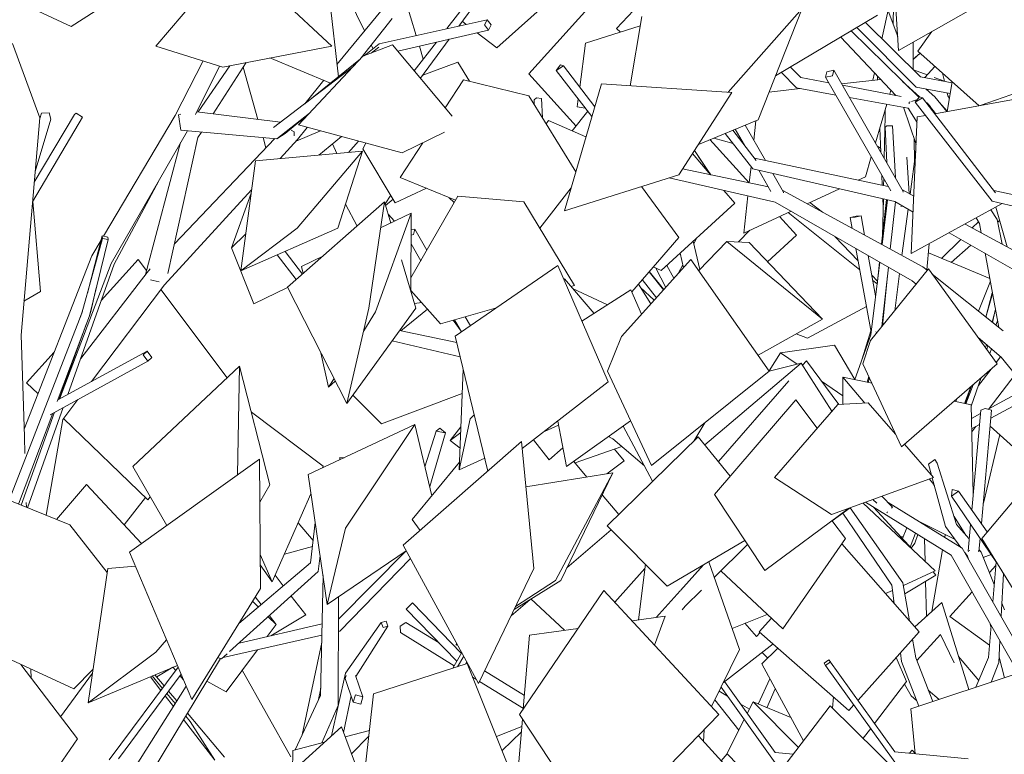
# Model space of a CAD drawing. Header units: millimetres. Extents: x -76432 to -27350, y -300 to 6935.
# Tile 15 of 75: x -74962 to -73251, y 2951 to 4228. Entities that reach past the tile are written whole.
import ezdxf

# ---------------------------------------------------------------- set-up
doc = ezdxf.new("R2010")
doc.units = ezdxf.units.MM
doc.header["$MEASUREMENT"] = 0
doc.layers.add('Nouveau_VRD _ Végétation.VRD', color=7, linetype='Continuous')

# ---------------------------------------------------------------- blocks, each defined once
blk = doc.blocks.new('Élément de coupe_43')
at = {"layer": 'Nouveau_VRD _ Végétation.VRD', "color": 7, "linetype": 'Continuous', "lineweight": 15}
for p, q in [((-73287.6, 3387.5), (-73259.2, 3506.5)), ((-73287.8, 3292.9), (-73274.1, 3298.1))]:
    blk.add_line(p, q, dxfattribs=at)
blk = doc.blocks.new('Élément de coupe_46')
at = {"layer": 'Nouveau_VRD _ Végétation.VRD', "color": 7, "linetype": 'Continuous', "lineweight": 15}
for p, q in [((-73648.7, 4130.1), (-73471.6, 4235.8)), ((-73404.2, 4110.5), (-73507.2, 4214.5)), ((-73396.8, 4128.7), (-73492.5, 4223.3)), ((-73376.9, 4207.6), (-73401.4, 4173.2)), ((-73295, 4078.4), (-73401.4, 4173.2)), ((-73293, 4078.8), (-73091.3, 4149.2)), ((-73559.7, 4137.6), (-73561.9, 4128)), ((-73561.9, 4128), (-73549.6, 4130.5)), ((-73448.6, 3930.5), (-73561.9, 4128)), ((-73547.4, 4140.1), (-73559.7, 4137.6)), ((-73549.6, 4130.5), (-73547.4, 4140.1)), ((-73426.7, 3929.5), (-73547.4, 4140.1)), ((-73341.8, 4118.3), (-73396.8, 4128.7)), ((-73345.1, 4099.8), (-73404.2, 4110.5)), ((-73350.7, 4068.2), (-73341.5, 4119.9)), ((-73688.4, 3968.9), (-73736.2, 4030.3)), ((-73682.5, 3983.2), (-73722.8, 4035.7)), ((-73453.1, 3938.2), (-73685.6, 3987.3)), ((-73441.4, 3911.9), (-73688.4, 3968.9)), ((-73408.5, 3921.3), (-73428.1, 3931.9)), ((-73427, 3927.9), (-73426.7, 3929.5)), ((-74497.2, 3762.7), (-74328.5, 3911)), ((-74355.5, 3726.5), (-74328.5, 3911)), ((-74317.7, 3874.3), (-74328.5, 3911)), ((-73409.7, 3893.6), (-73441.4, 3911.9)), ((-74344.1, 3720.3), (-74282.2, 3891.6)), ((-74335.1, 3865.8), (-74282.2, 3891.6)), ((-74282.4, 3755.2), (-74282.2, 3891.6)), ((-73184.5, 3799.4), (-73319.3, 3872.7)), ((-73203.2, 3775.1), (-73346.8, 3857.6)), ((-73782.2, 3791.6), (-73733.3, 3842.5)), ((-73694.8, 3840.7), (-73733.3, 3842.5)), ((-73567.4, 3707.4), (-73733.3, 3842.5)), ((-73694.8, 3840.7), (-73567.4, 3707.4)), ((-74472.5, 3798.8), (-74435.8, 3816.7)), ((-74273.9, 3726.5), (-74298.8, 3810.6)), ((-74205.4, 3677.7), (-74027.3, 3800.3)), ((-73939.4, 3598.3), (-74027.3, 3800.3)), ((-73916.4, 3677.3), (-73796, 3811.1)), ((-73659.8, 3616.6), (-73796, 3811.1)), ((-74469.9, 3786.7), (-74472.5, 3798.8)), ((-74016.8, 3776.1), (-74015.8, 3777.2)), ((-73964.3, 3717.4), (-74015.8, 3777.2)), ((-74393.9, 3560.5), (-74497.2, 3762.7)), ((-73985.4, 3704), (-73900.2, 3758.1)), ((-73881.8, 3715.8), (-73900.2, 3758.1)), ((-74393.9, 3560.5), (-74355.5, 3726.5)), ((-74393.9, 3560.5), (-74273.9, 3726.5)), ((-74364.6, 3687.2), (-74344.1, 3720.3)), ((-73679.2, 3644.5), (-73567.4, 3707.4)), ((-74148.9, 3443), (-74205.4, 3677.7)), ((-73916.4, 3677.3), (-73941.1, 3616.6)), ((-74425.5, 3589), (-74438.8, 3648.5)), ((-73771.9, 3489), (-73604.4, 3630.8)), ((-73660.1, 3617.1), (-73604.4, 3630.8)), ((-73550.9, 3547.1), (-73604.4, 3630.8)), ((-73602.1, 3627.1), (-73595.2, 3634.9)), ((-73538.6, 3559), (-73595.2, 3634.9)), ((-74198.5, 3445.4), (-74191.6, 3620.3)), ((-73864.1, 3453), (-73941.1, 3616.6)), ((-73864.1, 3453), (-73659.8, 3616.6)), ((-74425.5, 3589), (-74416.2, 3604.1)), ((-74425.5, 3589), (-74413.9, 3599.7)), ((-74089.1, 3482.2), (-73939.4, 3598.3)), ((-73748.1, 3459.6), (-73625.8, 3599.9)), ((-74198.5, 3445.4), (-74179.6, 3533.7)), ((-74179.6, 3533.7), (-74172.5, 3540.8)), ((-74011.9, 3450.8), (-74027.3, 3530.1)), ((-74011.9, 3450.8), (-73900.6, 3530.7)), ((-73790.9, 3495.2), (-73771.7, 3527)), ((-74050.4, 3512.2), (-74026, 3523.2)), ((-74042, 3462.9), (-74069.2, 3497.6)), ((-73941.3, 3348.2), (-73783.1, 3502.8)), ((-73727.6, 3434.2), (-73783.1, 3502.8)), ((-74042, 3462.9), (-74018.2, 3483.3)), ((-74771.7, 3302.1), (-74545.8, 3464.1)), ((-74544.1, 3239), (-74545.8, 3464.1)), ((-74198.5, 3445.4), (-74154.3, 3465.3)), ((-73341.8, 3410.9), (-73343.2, 3399.3)), ((-73343.2, 3399.3), (-73330.6, 3408.2)), ((-73330.6, 3408.2), (-73341.8, 3410.9)), ((-73280.9, 3337.6), (-73330.6, 3408.2)), ((-73290.5, 3326.1), (-73219.7, 3410.1)), ((-73343.4, 3297), (-73492.4, 3389)), ((-73472.9, 3387.1), (-73479.4, 3393.7)), ((-73445.4, 3380.5), (-73463.8, 3399.4)), ((-73264.7, 3284.2), (-73343.2, 3399.3)), ((-73550.5, 3356.7), (-73519.1, 3379.3)), ((-73455, 3370.9), (-73453.9, 3372.1)), ((-73324.2, 3309.1), (-73452.9, 3388.2)), ((-73447.1, 3378.8), (-73445.4, 3380.5)), ((-73445.4, 3380.5), (-73445.5, 3380.4)), ((-73527.2, 3325.9), (-73550.7, 3356.9)), ((-73455.4, 3370.5), (-73455, 3370.9)), ((-73837.4, 3243), (-73941.3, 3348.2)), ((-73837.4, 3243), (-73701.9, 3322.3)), ((-73636.2, 3168.6), (-73527.2, 3325.9)), ((-73168.5, 3128.4), (-73290.5, 3326.1)), ((-73755.3, 3258.1), (-73697.5, 3315.6)), ((-73399.2, 3163.5), (-73533.8, 3316.4)), ((-73224.5, 3134.3), (-73324.2, 3309.1)), ((-74663.2, 3046.2), (-74771.7, 3302.1)), ((-73205.2, 3053.3), (-73343.4, 3297)), ((-73928.1, 3215.1), (-73875.9, 3273.7)), ((-73887.2, 3184.2), (-73875, 3281)), ((-73813.9, 3235.6), (-73773.9, 3280.2)), ((-73711.3, 3132.6), (-73764.9, 3285.4)), ((-73636.2, 3168.6), (-73743.9, 3269.5)), ((-74663.2, 3046.2), (-74544.1, 3239)), ((-74093.9, 3019.7), (-73947, 3235.5)), ((-73747.1, 3019.7), (-73947, 3235.5)), ((-73856.3, 3188.5), (-73814.6, 3234.9)), ((-73805.6, 3208.3), (-73777.5, 3236.1)), ((-73811, 3202), (-73805.6, 3208.3)), ((-73898.1, 3182.6), (-73840.4, 3190.7)), ((-73858.9, 3140.4), (-73840.4, 3190.7)), ((-73724.2, 3169.6), (-73663.1, 3193.8)), ((-73677, 3163.5), (-73656, 3187.1)), ((-74076.4, 3157.8), (-73991.9, 3169.6)), ((-73682, 3155.6), (-73702.2, 3178.4)), ((-74087.2, 3029.6), (-74076.4, 3157.8)), ((-73682, 3155.6), (-73675.6, 3162.3)), ((-73521.1, 3027), (-73677, 3163.5)), ((-73505.4, 3044.6), (-73399.2, 3163.5)), ((-73759.9, 3033.5), (-73711.3, 3132.6)), ((-73739.2, 3075.7), (-73653, 3142.5)), ((-73555.9, 3115.2), (-73564.4, 3109)), ((-73553.3, 3111.4), (-73555.9, 3115.2)), ((-73441.4, 2955.1), (-73555.9, 3115.2)), ((-73564.4, 3109), (-73561.8, 3105.3)), ((-73561.8, 3105.3), (-73553.3, 3111.4)), ((-73441.3, 2936.7), (-73561.8, 3105.3)), ((-73413.6, 3029.6), (-73227, 3091.8)), ((-73684, 2864.1), (-73553.8, 3035.1)), ((-73399.4, 2882.9), (-73553.8, 3035.1)), ((-73521.1, 3027), (-73512.6, 3036.5)), ((-73406, 2951.6), (-73413.6, 3029.6)), ((-73953.4, 2807.4), (-74093.9, 3019.7)), ((-73953.4, 2807.4), (-73747.1, 3019.7)), ((-74551.9, 2863.7), (-74403.3, 2998.3)), ((-74340.7, 2831.2), (-74403.3, 2998.3)), ((-74096.6, 2917.4), (-74088.7, 3011.9)), ((-73314.1, 2942.6), (-73441.4, 2955.1))]:
    blk.add_line(p, q, dxfattribs=at)
blk = doc.blocks.new('Élément de coupe_47')
at = {"layer": 'Nouveau_VRD _ Végétation.VRD', "color": 7, "linetype": 'Continuous', "lineweight": 15}
for p, q in [((-73439.5, 4096.3), (-73535.5, 4197.6)), ((-73399.4, 4092.5), (-73517.3, 4208.5)), ((-74022.5, 4149.3), (-74030.2, 4139.6)), ((-74030.2, 4139.6), (-74017.6, 4147.7)), ((-74017.6, 4147.7), (-74022.5, 4149.3)), ((-73963, 4076.6), (-74017.6, 4147.7)), ((-73604.8, 4127.5), (-73623, 4145.5)), ((-73968, 4059.6), (-74030.2, 4139.6)), ((-73612.2, 4109.4), (-73638.7, 4136.1)), ((-73556.4, 4118.4), (-73604.8, 4127.5)), ((-73355.2, 4120.9), (-73358.4, 4135)), ((-73659.8, 4102.1), (-73606, 4108.2)), ((-73544.1, 4097), (-73612.2, 4109.4)), ((-73533.9, 4116.5), (-73465.9, 4124.2)), ((-73430.2, 4094.6), (-73532.4, 4113.9)), ((-73398.3, 4093.9), (-73428.1, 4120.8)), ((-73371.8, 4093.9), (-73386.8, 4107.4)), ((-73418.1, 4074.2), (-73520.3, 4092.7)), ((-73450.4, 4098.4), (-73448.2, 4105.5)), ((-73351.2, 4068.1), (-73371.8, 4093.9)), ((-73349.3, 4095.8), (-73350.5, 4100.8)), ((-73346.7, 4090.7), (-73349.3, 4095.8)), ((-73475.1, 4014), (-73455.5, 4081)), ((-73417.3, 4072.8), (-73418.6, 4074.3)), ((-73402.9, 4049.5), (-73418.1, 4074.2)), ((-73416.5, 4084.8), (-73414.6, 4085.4)), ((-73416.4, 4081.9), (-73416.5, 4084.8)), ((-73412.5, 4086), (-73402.1, 4089.1)), ((-73382, 4079.2), (-73386.3, 4083.1)), ((-73370.6, 4064.6), (-73385, 4083.2)), ((-73379.6, 4076.2), (-73382, 4079.2)), ((-73350.9, 4068.2), (-73363.4, 4083.5)), ((-73666.2, 3983.2), (-73701.4, 4044.5)), ((-73686.4, 4018.4), (-73682.8, 4052.1)), ((-73702.7, 4009.6), (-73718.7, 4037.4)), ((-74552.9, 3982.7), (-74366.6, 3999.1)), ((-74480.5, 3865.3), (-74366.6, 3999.1)), ((-74409.5, 3865.3), (-74366.6, 3999.1)), ((-73492.5, 3954.9), (-73482.4, 3989.4)), ((-74578.3, 3791.4), (-74552.9, 3982.7)), ((-73694.5, 3944.1), (-73691.4, 3972.7)), ((-73661.1, 3937.1), (-73810.3, 3968.5)), ((-73656.7, 3929.3), (-73678, 3966.5)), ((-73634.8, 3928.3), (-73653.4, 3960.8)), ((-73504.9, 3949.2), (-73492.5, 3954.9)), ((-73649.4, 3910.7), (-73833.4, 3953.1)), ((-74201.2, 3921), (-74282.4, 3778.9)), ((-74201.2, 3921), (-74086.1, 3911.3)), ((-73703.9, 3856.8), (-73696.9, 3921.6)), ((-73392.6, 3798.3), (-73636.2, 3930.8)), ((-73635.1, 3926.8), (-73634.8, 3928.3)), ((-73594, 3907.8), (-73537.5, 3934)), ((-73998.3, 3765.7), (-74086.1, 3911.3)), ((-73411.3, 3774), (-73649.4, 3910.7)), ((-73246.4, 3833.1), (-73266, 3902)), ((-73703.9, 3856.8), (-73621.9, 3894.9)), ((-73263.4, 3880.3), (-73274.3, 3897.4)), ((-73294.1, 3873.4), (-73300.2, 3883.2)), ((-73291.2, 3857.5), (-73294.1, 3873.4)), ((-73254.7, 3837.6), (-73263.4, 3880.3)), ((-74578.3, 3791.4), (-74480.5, 3865.3)), ((-74578.3, 3791.4), (-74409.5, 3865.3)), ((-73260.9, 3692.9), (-73284.6, 3821.9)), ((-73385, 3792.2), (-73392.6, 3798.3)), ((-73253.4, 3686.9), (-73376.4, 3785.3)), ((-74004.4, 3764), (-73998.3, 3765.7)), ((-73404.5, 3768.1), (-73411.3, 3774)), ((-74231.2, 3699.3), (-74282.4, 3757.2)), ((-74231.2, 3699.3), (-74133.6, 3727.1)), ((-73256.8, 3641.3), (-73296.6, 3675.5)), ((-73155.5, 3515.8), (-73256.8, 3641.3)), ((-74766, 3450.9), (-74580.4, 3625.4)), ((-74583.9, 3436.8), (-74580.4, 3625.4)), ((-74527.5, 3419.3), (-74580.4, 3625.4)), ((-73307.5, 3375.4), (-73292, 3549.1)), ((-73292, 3549.1), (-73284.5, 3552)), ((-73290.8, 3351.7), (-73273.3, 3548.8)), ((-73284.5, 3552), (-73273.3, 3548.8)), ((-74461.1, 3437.2), (-74275.6, 3524)), ((-74396, 3343.8), (-74275.6, 3524)), ((-74246.1, 3400.3), (-74275.6, 3524)), ((-73862.4, 3425.3), (-73913.9, 3521.1)), ((-74018, 3481.7), (-74018.8, 3482.8)), ((-74280.3, 3358.7), (-74198, 3458.8)), ((-73976.5, 3432.8), (-73999.4, 3459.8)), ((-73382.7, 3455.3), (-73372.2, 3463.5)), ((-73372.2, 3463.5), (-73367.9, 3456.6)), ((-74707, 3348.4), (-74766, 3450.9)), ((-73377.5, 3435.9), (-73382.7, 3455.3)), ((-73334.3, 3350.3), (-73367.9, 3456.6)), ((-74427.8, 3211.2), (-74461.1, 3437.2)), ((-73353.3, 3346.8), (-73376.3, 3431.4)), ((-74545.3, 3388.9), (-74527.5, 3419.3)), ((-73921.3, 3367.7), (-73950.1, 3401.7)), ((-73427.3, 3249), (-73519.1, 3379.2)), ((-73371.5, 3269.5), (-73496.3, 3387.6)), ((-73410.4, 3306.3), (-73478.7, 3380.6)), ((-74266.4, 3339.9), (-74280.3, 3358.7)), ((-73446.8, 3245), (-73532.1, 3369.9)), ((-74427.8, 3211.2), (-74396, 3343.8)), ((-74011.5, 3274.9), (-73934.3, 3341.1)), ((-73326.5, 3310.5), (-73353.3, 3346.8)), ((-73312, 3325.2), (-73334.3, 3350.3)), ((-73313.9, 3303.7), (-73309.8, 3350.3)), ((-73295.2, 3303.3), (-73293.1, 3325.9)), ((-74427.8, 3211.2), (-74290.6, 3304.4)), ((-73313.9, 3303.7), (-73311, 3304.8)), ((-73312.8, 3303.3), (-73313.9, 3303.7)), ((-73296.4, 3303.7), (-73295.2, 3303.3)), ((-73295.2, 3303.3), (-73295.5, 3303.2)), ((-73291.6, 3302.3), (-73294.9, 3306)), ((-73315.1, 3295), (-73320, 3301.7)), ((-73313.3, 3290), (-73315.1, 3295)), ((-73268.6, 3245.8), (-73291.6, 3302.3)), ((-74843.6, 3040.1), (-74809.5, 3274)), ((-74809.5, 3274), (-74761.3, 3277.6)), ((-73426.5, 3244.4), (-73371.5, 3269.5)), ((-73270.9, 3215.7), (-73265.5, 3285.5)), ((-73424, 3229.5), (-73369.9, 3262.4)), ((-73369.9, 3262.4), (-73375, 3267.9)), ((-73256.6, 3190.6), (-73252.7, 3264.9)), ((-73457.8, 3230.1), (-73445.6, 3235.6)), ((-73442.7, 3213), (-73446.8, 3245)), ((-73416, 3182.7), (-73427.3, 3249)), ((-74108.5, 3191.7), (-74076.1, 3219.5)), ((-74015.6, 3166.3), (-74074.2, 3220.7)), ((-73445.6, 3216.3), (-73443.3, 3217.7)), ((-73250.7, 3201.8), (-73255.4, 3213.4)), ((-73278.4, 3119), (-73274.1, 3174.8)), ((-73274.3, 3172.2), (-73275.7, 3177.7)), ((-74726.1, 3128.4), (-74707.1, 3149.8)), ((-73405.1, 3118.6), (-73410.6, 3150.8)), ((-73672.8, 3107.7), (-73644.8, 3135.3)), ((-73260.8, 3110.4), (-73258.8, 3147.9)), ((-74843.6, 3040.1), (-74726.1, 3128.4)), ((-73421.3, 3077), (-73439.2, 3118.7)), ((-73429.9, 3112.2), (-73431.8, 3127)), ((-73375.5, 3042.3), (-73405.1, 3118.6)), ((-73300.5, 3067.3), (-73278.4, 3119)), ((-73251, 3083.8), (-73260.3, 3119.3)), ((-74843.6, 3040.1), (-74688.3, 3105.3)), ((-74347.4, 3055.6), (-74184.6, 3108.4)), ((-74114, 2931.7), (-74184.6, 3108.4)), ((-73600.4, 2973.9), (-73672.8, 3107.7)), ((-73400, 3034.1), (-73429.9, 3112.2)), ((-73274.1, 3076.1), (-73260.8, 3110.4)), ((-73649.4, 2935.6), (-73743.4, 3067.1)), ((-73649.5, 2953.9), (-73737.5, 3077)), ((-73476.7, 3004.4), (-73421.3, 3077)), ((-73413.3, 3052.2), (-73424.8, 3072.4)), ((-74347.4, 3055.6), (-74361.7, 2931.7)), ((-73549.5, 3030.9), (-73548.1, 3050.6)), ((-73403.8, 3044), (-73413.3, 3052.2)), ((-73364.3, 3046), (-73383.3, 3062.4)), ((-74133.9, 2981.5), (-74089.7, 2999.1)), ((-73496.4, 2978.6), (-73483.4, 2995.6)), ((-74396.9, 2981.2), (-74354.7, 2992.3)), ((-74385.8, 2951.5), (-74356, 2981.6)), ((-74124.1, 2957), (-74090.5, 2989.9)), ((-73703.9, 2896.1), (-73782.9, 2982.9)), ((-74487.5, 2957.4), (-74432.6, 2971.8)), ((-74488.1, 2921.5), (-74487.5, 2957.4)), ((-73618, 2950.8), (-73649.5, 2953.9)), ((-73415.9, 2952.6), (-73411.1, 2958.1)), ((-73406.1, 2952.1), (-73411.1, 2958.1))]:
    blk.add_line(p, q, dxfattribs=at)
blk = doc.blocks.new('Élément de coupe_49')
at = {"layer": 'Nouveau_VRD _ Végétation.VRD', "color": 7, "linetype": 'Continuous', "lineweight": 15}
for p, q in [((-73435.1, 4174.7), (-73449.9, 4419.3)), ((-73435.1, 4174.7), (-73208.6, 4302.9)), ((-73731.1, 4101.7), (-73602.4, 4247.7)), ((-73678.8, 4053.7), (-73602.4, 4247.7)), ((-73901.5, 4113), (-73881.1, 4233.6)), ((-74015.7, 3895.9), (-73951.4, 4116.3)), ((-73951.4, 4116.3), (-73724.8, 4101.3)), ((-73816.9, 3958.3), (-73724.8, 4101.3)), ((-73398.3, 4093.9), (-73406, 4084.3)), ((-73406, 4084.3), (-73393.4, 4092.4)), ((-73393.4, 4092.4), (-73398.3, 4093.9)), ((-73266.4, 3926.7), (-73393.4, 4092.4)), ((-73371.9, 4064.4), (-73173.5, 4100.6)), ((-73272.3, 3912.4), (-73406, 4084.3)), ((-73412.8, 3821.3), (-73402.5, 4058.8)), ((-73402.5, 4058.8), (-73388.2, 4061.4)), ((-73782.9, 4011.1), (-73678.8, 4053.7)), ((-74015.7, 3895.9), (-73816.9, 3958.3)), ((-73036.9, 3881.7), (-73269.5, 3930.8)), ((-73412.8, 3821.3), (-73254.6, 3908.3)), ((-73025.3, 3855.3), (-73272.3, 3912.4)), ((-73483.6, 3670.1), (-73383.1, 3794.5)), ((-73263.4, 3629.7), (-73383.1, 3794.5)), ((-73483.6, 3670.1), (-73496.9, 3629.7)), ((-73430, 3485.5), (-73496.9, 3629.7)), ((-73430, 3485.5), (-73263.4, 3629.7)), ((-73754.8, 3402.6), (-73613.7, 3566.8)), ((-73576.5, 3517.7), (-73613.7, 3566.8)), ((-73540.7, 3558.9), (-73487.6, 3561.5)), ((-73440.1, 3507.3), (-73487.6, 3561.5)), ((-73540.7, 3558.9), (-73650.7, 3432.1)), ((-74295.8, 3314.1), (-74090.3, 3494.5)), ((-74069, 3274), (-74090.3, 3494.5)), ((-73374.2, 3432.1), (-73424.8, 3489.9)), ((-74082.7, 3415.8), (-73931.5, 3440)), ((-74031.2, 3253), (-73931.5, 3440)), ((-74022.1, 3253), (-73931.5, 3440)), ((-73551.7, 3367.4), (-73650.7, 3432.1)), ((-73551.7, 3367.4), (-73374.2, 3432.1)), ((-73667.6, 3270.3), (-73754.8, 3402.6)), ((-73667.6, 3270.3), (-73522, 3378.2)), ((-74164.9, 3073.9), (-74295.8, 3314.1)), ((-74164.9, 3073.9), (-74069, 3274)), ((-74103.2, 3202.7), (-74022.1, 3253)), ((-74100.9, 3207.4), (-74031.2, 3253)), ((-74203.7, 3140.4), (-74203.4, 3144.6)), ((-74203.7, 3140.4), (-74201.8, 3141.6)), ((-74203.7, 3140.4), (-74201.8, 3141.6))]:
    blk.add_line(p, q, dxfattribs=at)
blk = doc.blocks.new('Élément de coupe_50')
at = {"layer": 'Nouveau_VRD _ Végétation.VRD', "color": 7, "linetype": 'Continuous', "lineweight": 15}
for p, q in [((-73925, 4212.5), (-73735.6, 4417.8)), ((-74077.3, 4133.9), (-73886.2, 4346.1)), ((-74273.4, 4200.5), (-74307.3, 4313.5)), ((-74133.3, 4178.9), (-73978.7, 4317.8)), ((-74363.2, 4208.4), (-74409.2, 4304.2)), ((-73444.4, 4220), (-73443.5, 4253.3)), ((-73436.5, 4198.8), (-73453.1, 4243.4)), ((-74186.3, 4219.9), (-74193.2, 4225.2)), ((-73918.4, 4206.3), (-73925, 4212.5)), ((-74133.3, 4178.9), (-74167.3, 4205.2)), ((-74348.4, 4177.5), (-74351.4, 4183.8)), ((-74261, 4159.3), (-74267.8, 4181.9)), ((-73409.3, 4141.1), (-73409.5, 4189.2)), ((-73409.4, 4159.1), (-73397.5, 4169.7)), ((-73409.4, 4159), (-73397.4, 4169.7)), ((-74548.6, 4054.7), (-74574.2, 4145.4)), ((-74262, 4131.5), (-74200.9, 4154.3)), ((-74180.6, 4120.9), (-74200.9, 4154.3)), ((-73389.3, 4127.3), (-73371.7, 4146.8)), ((-73995.5, 4042.8), (-74077.3, 4133.9)), ((-73471.4, 4123.6), (-73471.7, 4130.3)), ((-73385, 4132.1), (-73409.2, 4141)), ((-73355.2, 4121.1), (-73373.1, 4127.7)), ((-73384.6, 4105.4), (-73386.4, 4107.3)), ((-74068.4, 4088.4), (-74064.5, 4092)), ((-74064.5, 4092), (-74055.3, 4090.9)), ((-74053.9, 4057.5), (-74055.3, 4090.9)), ((-74068.1, 4080.5), (-74068.4, 4088.4)), ((-73404.6, 4010.7), (-73426.2, 4075.7)), ((-73350.5, 4069.2), (-73359.9, 4079.2)), ((-74002.1, 4034.5), (-73975, 4068.7)), ((-73459.9, 3987.4), (-73458.3, 4060.3)), ((-73458.3, 4060.3), (-73458.1, 4072.1)), ((-74047.5, 4047), (-74043.5, 4052.5)), ((-73978.3, 4024.1), (-74043.5, 4052.5)), ((-73465.8, 3997.8), (-73467.7, 4039.4)), ((-73458.3, 4041.2), (-73455.6, 4043.3)), ((-73455.5, 3979.8), (-73458.3, 4041.2)), ((-73455.6, 4043.3), (-73445.6, 4043.3)), ((-73440.4, 3953.5), (-73445.6, 4043.3)), ((-74534.6, 4005.2), (-74539.6, 4023.2)), ((-74442.5, 3992.4), (-74403.3, 4024.9)), ((-74411.5, 3995.1), (-74418.8, 4012)), ((-74391.2, 3996.9), (-74373.8, 4017)), ((-74360.6, 4013.5), (-74365.8, 4003.6)), ((-73694.6, 3944.1), (-73762.7, 4019.4)), ((-73466.1, 4004.7), (-73470.8, 4007.6)), ((-73407.3, 3981.7), (-73408.1, 4021.3)), ((-74309.7, 3909.5), (-74365.8, 4003.6)), ((-73761.6, 3958.3), (-73793.2, 3995.2)), ((-73763.1, 3960), (-73789.9, 4000.3)), ((-73767.6, 3967.6), (-73789.7, 4000.6)), ((-73416.7, 3925.8), (-73420.4, 3989.1)), ((-73414.9, 3924.7), (-73405.1, 3998.6)), ((-73767.6, 3967.6), (-73761.5, 3958.2)), ((-73463.3, 3940.4), (-73464, 3957.4)), ((-73816.8, 3849.5), (-73882, 3937.9)), ((-73460.9, 3939.9), (-73460.6, 3951.4)), ((-73453.6, 3938.3), (-73453.6, 3939.2)), ((-74594.6, 3831.5), (-74560.4, 3926.3)), ((-74327.5, 3907.6), (-74317.7, 3922.8)), ((-74309.7, 3909.5), (-74255.6, 3934.9)), ((-73719.3, 3908.7), (-73738.5, 3931.2)), ((-74926.4, 3755.6), (-74939.8, 3911.6)), ((-74376.1, 3869.1), (-74396.1, 3907)), ((-74326.7, 3904.9), (-74313.4, 3915.7)), ((-74207.4, 3910.1), (-74215.8, 3918.5)), ((-73847.4, 3791.9), (-73719.3, 3908.7)), ((-73567, 3893.1), (-73589.1, 3910.1)), ((-73464.5, 3837.4), (-73455.7, 3915.2)), ((-73463.7, 3836.9), (-73454, 3914.8)), ((-73462.8, 3852.4), (-73461.4, 3916.5)), ((-73461.7, 3903.7), (-73462.2, 3916.7)), ((-73449.4, 3829.2), (-73440.5, 3911.4)), ((-73431.1, 3903.1), (-73427.8, 3904)), ((-74311.2, 3877.4), (-74322.2, 3889.7)), ((-73612.4, 3853.3), (-73641.7, 3885.7)), ((-73502.3, 3792.8), (-73626.6, 3892.7)), ((-73508.5, 3886.5), (-73519, 3883.9)), ((-73510.6, 3884.6), (-73500.2, 3887.2)), ((-73500.2, 3887.2), (-73508.5, 3886.5)), ((-73494, 3853.4), (-73500.2, 3887.2)), ((-73429, 3818.1), (-73418.3, 3898.6)), ((-73519, 3883.9), (-73510.6, 3884.6)), ((-73515.6, 3865.2), (-73519, 3883.9)), ((-73306.8, 3865.9), (-73296.1, 3876.6)), ((-73262.6, 3876.1), (-73259.4, 3878.9)), ((-74594.6, 3831.5), (-74569.8, 3855.2)), ((-74282.3, 3853.4), (-74277.8, 3854.3)), ((-74275.7, 3863.9), (-74282.2, 3862.6)), ((-74277.8, 3854.3), (-74275.7, 3863.9)), ((-74254.7, 3827.4), (-74275.7, 3863.9)), ((-73713.1, 3841.6), (-73693.3, 3861.8)), ((-73662.7, 3807.2), (-73612.4, 3853.3)), ((-73545.7, 3851.1), (-73505.3, 3808.7)), ((-74265.4, 3808.7), (-74282.3, 3838.2)), ((-73898.8, 3754.9), (-73816.8, 3849.5)), ((-73780.5, 3793.4), (-73791.7, 3842.7)), ((-73790.8, 3838.9), (-73786.2, 3847.7)), ((-73385.8, 3792.8), (-73381.8, 3838.3)), ((-73360.1, 3812.9), (-73326.8, 3846)), ((-73343.7, 3806), (-73309.1, 3835.9)), ((-74555.8, 3733.9), (-74594.6, 3831.5)), ((-74481.7, 3776.3), (-74515, 3819.2)), ((-74471, 3785.7), (-74501.3, 3825.1)), ((-73809, 3796.6), (-73814.3, 3822.1)), ((-73482.6, 3684.9), (-73509.2, 3830.1)), ((-73474.8, 3748), (-73487.5, 3817.7)), ((-73276.5, 3777.7), (-73383.2, 3822.6)), ((-73825.4, 3778.4), (-73837.6, 3800.8)), ((-73818.1, 3786.5), (-73810.1, 3801.9)), ((-73483.2, 3680.2), (-73467.5, 3806.2)), ((-73472.4, 3766.9), (-73467.9, 3806.5)), ((-73843.6, 3758.2), (-73868.6, 3789.7)), ((-73842.8, 3759), (-73868.4, 3790)), ((-73847.4, 3791.9), (-73861.2, 3798.2)), ((-73839.6, 3762.6), (-73856.9, 3796.2)), ((-73481.2, 3783.5), (-73471.7, 3773.5)), ((-73463.8, 3694.6), (-73452.7, 3797.7)), ((-73462.6, 3696.2), (-73454.3, 3782.7)), ((-73441.7, 3721.9), (-73433.2, 3786.5)), ((-73865.4, 3734), (-73887.2, 3768.3)), ((-73855.9, 3744.5), (-73880.4, 3776.1)), ((-73472.2, 3768.6), (-73479.6, 3774.5)), ((-73295.8, 3720.9), (-73276.4, 3770.7)), ((-73276.4, 3770.7), (-73275.5, 3772.2)), ((-74955.1, 3738.6), (-74926.4, 3755.6)), ((-74555.8, 3733.9), (-74497.1, 3762.6)), ((-73941.1, 3732.1), (-74001.7, 3760.8)), ((-73859.7, 3740.3), (-73883.6, 3762.5)), ((-73283.1, 3710.7), (-73272, 3753.2)), ((-73283, 3710.6), (-73271.7, 3751.6)), ((-74276.3, 3734.4), (-74263.8, 3736.2)), ((-74300.1, 3687.1), (-74253.6, 3724.6)), ((-73593.4, 3674.3), (-73490.7, 3729)), ((-73272, 3701.8), (-73266.6, 3723.8)), ((-73271.8, 3701.6), (-73268.8, 3714.7)), ((-74195.2, 3686.3), (-74208.9, 3705.7)), ((-74194.6, 3685.2), (-74206.7, 3706.3)), ((-74179.2, 3695.7), (-74188.3, 3711.5)), ((-73265.9, 3696.9), (-73263, 3704.6)), ((-74202.7, 3666.6), (-74302.1, 3687.5)), ((-73593.4, 3674.3), (-73613.2, 3681.6)), ((-73510.8, 3602.1), (-73483.2, 3680.2)), ((-73498, 3638.2), (-73483, 3687.1)), ((-73474.7, 3684.9), (-73474.1, 3685)), ((-73474.1, 3685), (-73473.6, 3685.1)), ((-74196.8, 3642), (-74315.3, 3669.3)), ((-73293.9, 3671.8), (-73293.5, 3672.9)), ((-73293.8, 3671.6), (-73293.5, 3672.8)), ((-73283.8, 3657.9), (-73281.9, 3662.9)), ((-73659.8, 3617.2), (-73640, 3649)), ((-73546.4, 3661.9), (-73640, 3649)), ((-73611.3, 3629.1), (-73640, 3649)), ((-73546.4, 3661.9), (-73511, 3602.1)), ((-73281.8, 3655.2), (-73279.6, 3660.9)), ((-73276.3, 3647.6), (-73273.5, 3655.6)), ((-73265.1, 3632.1), (-73257.5, 3642)), ((-73296, 3592), (-73274.2, 3620.3)), ((-73277.4, 3551.7), (-73232.5, 3611.2)), ((-73532, 3573.9), (-73569, 3599.7)), ((-73489.7, 3597.5), (-73486.6, 3607.5)), ((-73487.6, 3597), (-73485.5, 3605)), ((-73308.9, 3555.8), (-73291.2, 3605.6)), ((-74333.6, 3525), (-74193.3, 3578)), ((-73320.4, 3560.8), (-73309.5, 3589.8)), ((-73319, 3560.5), (-73308, 3591.1)), ((-73318, 3560.2), (-73305.4, 3593.3)), ((-73279.4, 3550.6), (-73212.9, 3586.9)), ((-74333.6, 3525), (-74383.3, 3575.2)), ((-73335.5, 3564), (-73333.6, 3568.9)), ((-73274.5, 3535), (-73202.7, 3574.2)), ((-73308.4, 3534.7), (-73292.6, 3543.4)), ((-74214.4, 3496.1), (-74195.6, 3519.9)), ((-74214.4, 3496.1), (-74195.9, 3510.4)), ((-73307.9, 3516.7), (-73294.3, 3524.1)), ((-73307.8, 3511.4), (-73300.9, 3520.5)), ((-73235.2, 3484.9), (-73275.7, 3521.4)), ((-74197, 3483), (-74214.4, 3496.1)), ((-73931.5, 3499), (-73938.9, 3503.2)), ((-73876.8, 3452), (-73931.5, 3499)), ((-73997.1, 3457.2), (-73916.1, 3485.7)), ((-73912, 3460.9), (-73928.7, 3481.3)), ((-73941.8, 3438.4), (-73912, 3460.9)), ((-74744.1, 3397.4), (-74781.1, 3349.7)), ((-73477.6, 3379.4), (-73477.6, 3379.9)), ((-73398.1, 3354.6), (-73398, 3354.9)), ((-74452.5, 3322.6), (-74478.4, 3353.2)), ((-73428.1, 3325.6), (-73420.6, 3344.7)), ((-73394.2, 3352.1), (-73393.9, 3352.8)), ((-73383.5, 3345.6), (-73382.9, 3347.3)), ((-73430.7, 3328.5), (-73426.7, 3329.2)), ((-73414.6, 3310.9), (-73405.4, 3335.3)), ((-73406.6, 3317.6), (-73401.2, 3332.7)), ((-73389, 3286.1), (-73390.1, 3325.9)), ((-73354.7, 3327.8), (-73353.8, 3332.8)), ((-74502.3, 3298.8), (-74453.8, 3312.2)), ((-73412.9, 3309.1), (-73406.6, 3317.6)), ((-73377, 3199.2), (-73358.4, 3306.3)), ((-73277, 3266.5), (-73266, 3278.7)), ((-74504.3, 3243.6), (-74518.5, 3262)), ((-73386.3, 3190.9), (-73388, 3251.4)), ((-74465.4, 3193.3), (-74490.6, 3225.9)), ((-73345.6, 3190.4), (-73307.1, 3233.1)), ((-74290.7, 3203.2), (-74289.6, 3204.4)), ((-74202.8, 3112.6), (-74290.7, 3203.2)), ((-74289.6, 3204.4), (-74280, 3214)), ((-74195, 3126.4), (-74280, 3214)), ((-73406.9, 3172.3), (-73359.9, 3214.6)), ((-73313.1, 3063.1), (-73359.9, 3214.6)), ((-74525.9, 3156.9), (-74465.4, 3193.3)), ((-73276.7, 3140.6), (-73345.6, 3190.4)), ((-74301.2, 3173.6), (-74291.1, 3179.7)), ((-74300.8, 3162.4), (-74301.2, 3173.6)), ((-74233.5, 3144.3), (-74291.1, 3179.7)), ((-74207.4, 3104.7), (-74300.8, 3162.4)), ((-73403.3, 3113.9), (-73361.8, 3159.1)), ((-73338.6, 3109.7), (-73361.8, 3159.1)), ((-73662.4, 3117.9), (-73672.1, 3127.7)), ((-73295.4, 3079.2), (-73331, 3120.9)), ((-74724.4, 3085.3), (-74696.2, 3101.9)), ((-74691.2, 3096.1), (-74696.3, 3102)), ((-74711.1, 3069.5), (-74727.5, 3088.9)), ((-74677.7, 3080.3), (-74683.9, 3087.5)), ((-74491, 2946), (-74575.9, 3096.7)), ((-74168.7, 3080.8), (-74175.2, 3084.8)), ((-74085.2, 3053.1), (-74154.5, 3095.7)), ((-73678.8, 3038), (-73658.8, 3081.8)), ((-74087.1, 3030.4), (-74163.2, 3077.4)), ((-73663.8, 3031.7), (-73649.5, 3064.6)), ((-74689.3, 3043.6), (-74703.7, 3060.7)), ((-73732.5, 3051.8), (-73746.8, 3060.2)), ((-73712.6, 2992.6), (-73754, 3045.6)), ((-73694.1, 3029.2), (-73710, 3038.6)), ((-74606.7, 2945.8), (-74670.9, 3021.9)), ((-73773.8, 2972.9), (-73772.7, 2993.4))]:
    blk.add_line(p, q, dxfattribs=at)
blk = doc.blocks.new('Élément de coupe_51')
at = {"layer": 'Nouveau_VRD _ Végétation.VRD', "color": 7, "linetype": 'Continuous', "lineweight": 15}
for p, q in [((-74590.9, 4340.7), (-74726, 4182.2)), ((-74408.6, 4128.9), (-74432.3, 4336)), ((-74420.2, 4182.2), (-74545.9, 4299.6)), ((-74872.8, 4216.4), (-75037.6, 4293)), ((-74872.8, 4216.4), (-74753.2, 4293)), ((-74220.1, 4212.4), (-74172.2, 4274.4)), ((-74199.2, 4217), (-74164.9, 4263.7)), ((-74411, 4150.1), (-74332, 4246.5)), ((-73463.8, 4194.9), (-73451.6, 4249.8)), ((-74368.8, 4161.4), (-74315, 4230.3)), ((-74337.7, 4186.2), (-74150.1, 4227.9)), ((-74150.1, 4227.9), (-74154.6, 4218.9)), ((-74143.2, 4218.8), (-74150.1, 4227.9)), ((-74154.6, 4218.9), (-74147.7, 4209.8)), ((-74147.7, 4209.8), (-74143.2, 4218.8)), ((-73883.8, 4217.4), (-73978.8, 4187)), ((-74305.2, 4173.3), (-74147.7, 4209.8)), ((-74265.8, 4126.2), (-74216.2, 4193.9)), ((-74927.4, 4057.4), (-74975.2, 4186.8)), ((-74609.3, 4145.6), (-74726, 4182.2)), ((-74609.3, 4145.6), (-74420.2, 4182.2)), ((-74314.4, 4184.3), (-74366.1, 4164.3)), ((-74363.6, 4165.3), (-74337.7, 4186.2)), ((-74351.8, 4169.8), (-74338.3, 4180.1)), ((-74210.9, 4060.5), (-74314.4, 4184.3)), ((-74276.6, 4139.1), (-74238.3, 4188.8)), ((-73989.1, 4110.5), (-73978.8, 4187)), ((-74422.3, 4117.9), (-74527.5, 4161.4)), ((-74478.1, 4044.9), (-74366.1, 4164.3)), ((-74464.2, 4084), (-74370.2, 4159.9)), ((-74692.3, 4061.6), (-74643.5, 4156.3)), ((-74656.9, 4063.1), (-74615.3, 4147.4)), ((-74652.4, 4067.8), (-74597.2, 4147.9)), ((-74626.1, 4064.5), (-74569.1, 4153.4)), ((-74521.4, 4040.4), (-74383.9, 4145.3)), ((-73479.8, 4122.6), (-73476.9, 4135.8)), ((-74467, 4081.9), (-74433.6, 4122.6)), ((-74222.7, 4074.6), (-74191.1, 4123.5)), ((-74077.4, 4095.7), (-74191.1, 4123.5)), ((-73996.1, 3963.3), (-74077.4, 4095.7)), ((-73993.7, 4076.2), (-73991.8, 4090.3)), ((-73979.4, 4074.3), (-73993.7, 4076.2)), ((-74960.2, 3679.6), (-74927.4, 4057.4)), ((-74940.1, 3911.2), (-74853.1, 4058.3)), ((-74937.1, 3945.6), (-74867.5, 4063.3)), ((-74927.5, 4056), (-74924.4, 4065.5)), ((-74924.4, 4065.5), (-74911.1, 4066)), ((-74911.1, 4066), (-74908.1, 4055.3)), ((-74867.5, 4063.3), (-74864.5, 4065.6)), ((-74864.5, 4065.6), (-74853.1, 4058.3)), ((-74816.8, 3851.5), (-74692.3, 4061.6)), ((-74682.4, 4063.8), (-74686.2, 4062.4)), ((-74686.2, 4062.4), (-74682.3, 4035.9)), ((-74654.4, 4068), (-74509.1, 4049.8)), ((-74515.7, 4021), (-74458.8, 4065.5)), ((-74501.3, 4030.1), (-74460, 4064.3)), ((-74935.5, 3964), (-74908.1, 4055.3)), ((-74479.4, 4019.6), (-74462.8, 4040.8)), ((-74297.9, 3996.7), (-74478.1, 4044.9)), ((-74803.4, 3804.3), (-74671.1, 4034.9)), ((-74705, 3786.8), (-74652.7, 4022.9)), ((-74682.3, 4035.9), (-74515.7, 4021)), ((-74652.7, 4022.9), (-74646.4, 4032.7)), ((-74515.7, 4021), (-74501.3, 4030.1)), ((-74490.5, 4036), (-74485.5, 4032.9)), ((-74485.5, 4032.9), (-74485.7, 4026)), ((-74482, 4016.8), (-74439.7, 4034.7)), ((-74297.9, 3996.7), (-74224.3, 4032.2)), ((-73722.5, 4012.7), (-73755.9, 4022.2)), ((-74744, 3784.9), (-74682.8, 4014.5)), ((-74693.5, 3838.5), (-74519.2, 4021.3)), ((-74509.7, 3986.5), (-74479.4, 4019.6)), ((-74301, 3953.7), (-74262, 4014)), ((-74205.1, 3914.1), (-74301, 3953.7)), ((-74798.3, 3803.1), (-74720.9, 3948)), ((-74710.8, 3767), (-74559.6, 3932)), ((-74058.4, 3865.4), (-74004.1, 3935.7)), ((-74844.8, 3752.7), (-74819, 3851.9)), ((-74809.1, 3849.9), (-74819, 3851.9)), ((-74819, 3851.9), (-74818.5, 3847.8)), ((-74854.5, 3717.8), (-74818.5, 3847.8)), ((-74841.3, 3712.9), (-74808.7, 3845.8)), ((-74836.9, 3817.6), (-74820.9, 3844.7)), ((-74818.5, 3847.8), (-74808.7, 3845.8)), ((-74808.7, 3845.8), (-74809.1, 3849.9)), ((-74954.7, 3515.9), (-74836.9, 3817.6)), ((-74893.4, 3568.3), (-74803.4, 3804.3)), ((-74878.8, 3576.3), (-74798.3, 3803.1)), ((-74820.7, 3740), (-74756.4, 3810.9)), ((-74742.1, 3792), (-74756.4, 3810.9)), ((-74856.5, 3638.9), (-74741.1, 3788.6)), ((-74741.1, 3788.6), (-74735.5, 3794.5)), ((-74837.9, 3598.6), (-74710.8, 3767)), ((-74735.3, 3775.8), (-74730.5, 3774.3)), ((-74730.5, 3774.3), (-74720.1, 3772)), ((-74838.7, 3720.6), (-74829.3, 3761.7)), ((-74601.6, 3605.5), (-74717, 3758.7)), ((-74980.8, 3392.5), (-74854.5, 3717.8)), ((-74861.6, 3699.6), (-74853.6, 3720.9)), ((-74841.3, 3712.9), (-74838.7, 3720.6)), ((-74897.3, 3564.3), (-74841.3, 3712.9)), ((-74893.7, 3568.1), (-74846.2, 3699.8)), ((-74954.3, 3502.9), (-74960.2, 3680)), ((-74950.5, 3596.7), (-74902.4, 3649.8)), ((-74896.1, 3566.8), (-74740.8, 3651.7)), ((-74740.8, 3651.7), (-74747.7, 3645)), ((-74732.9, 3640.7), (-74740.8, 3651.7)), ((-74909.8, 3541), (-74739.8, 3634)), ((-74747.7, 3645), (-74739.8, 3634)), ((-74739.8, 3634), (-74732.9, 3640.7)), ((-74930.6, 3577.5), (-74950.5, 3596.7)), ((-73532.1, 3559.3), (-73531.8, 3606.6)), ((-73481.1, 3595.7), (-73531.8, 3606.6)), ((-73493.3, 3561.2), (-73531.8, 3606.6)), ((-74887.7, 3532.7), (-74861.4, 3567.5)), ((-73309, 3558.3), (-73338.5, 3564.7)), ((-74964.5, 3385.8), (-74905.1, 3543.6)), ((-74960.1, 3384), (-74901.9, 3545.3)), ((-74948.7, 3379.4), (-74886.9, 3553.5)), ((-74434.9, 3451.9), (-74559.8, 3545.4)), ((-73305.1, 3402.8), (-73309, 3558.3)), ((-74916.6, 3366.2), (-74887.7, 3532.7)), ((-74739.6, 3393.1), (-74886.2, 3534.6)), ((-74258.1, 3450.7), (-74238.6, 3512.8)), ((-74249.9, 3416.1), (-74222.5, 3509.6)), ((-74232.4, 3517.5), (-74238.6, 3512.8)), ((-74238.6, 3512.8), (-74222.5, 3509.6)), ((-74222.5, 3509.6), (-74232.4, 3517.5)), ((-74953.4, 3473.8), (-74954.3, 3502.9)), ((-74406.2, 3462.9), (-74405.8, 3466.8)), ((-74398.7, 3466.4), (-74405.8, 3466.8)), ((-74405.8, 3466.8), (-74405.7, 3463.2)), ((-74436.3, 3448.9), (-74434.9, 3451.9)), ((-73375.6, 3422.3), (-73381.7, 3429.4)), ((-74898.7, 3358.9), (-74846.6, 3419.7)), ((-74750.6, 3317.2), (-74846.6, 3419.7)), ((-73372.4, 3417.2), (-73375.6, 3422.3)), ((-74875.5, 3349.4), (-74982.5, 3393.2)), ((-74739.6, 3393.1), (-74735.8, 3398.4)), ((-74523.5, 3250.5), (-74456.2, 3403.6)), ((-74950.8, 3380.2), (-74951, 3388.4)), ((-73336.6, 3324.2), (-73401.5, 3356.6)), ((-73319.3, 3333.4), (-73338.6, 3363.9)), ((-74810.6, 3266.7), (-74875.5, 3349.4)), ((-74457.2, 3283.4), (-74448.8, 3353.5)), ((-74408.3, 3185.8), (-74290.5, 3304.2)), ((-74523.5, 3250.5), (-74544.5, 3298.1)), ((-74443.6, 3268.4), (-74440.4, 3296.6)), ((-74405.8, 3164.9), (-74283.2, 3290.9)), ((-74581.7, 3178.1), (-74457.2, 3283.4)), ((-74523.5, 3250.5), (-74544.4, 3280.2)), ((-74597.6, 3129.3), (-74443.6, 3268.4)), ((-74439.4, 3052.9), (-74435.3, 3261.8)), ((-74553.1, 3224.5), (-74542.9, 3211)), ((-74409.1, 3035.6), (-74408.1, 3224.5)), ((-74547.9, 3206.8), (-74557.9, 3216.7)), ((-74868.2, 3064.6), (-75136.2, 3187.7)), ((-74516.8, 3176.2), (-74530.6, 3189.8)), ((-74528.5, 3191.7), (-74516.8, 3176.2)), ((-74581.3, 3144), (-74436.9, 3177.7)), ((-74532.2, 3155.5), (-74516.8, 3176.2)), ((-74396.2, 3092), (-74334.1, 3179.6)), ((-74378, 3086.1), (-74322.4, 3173.4)), ((-74325.6, 3182), (-74334.1, 3179.6)), ((-74334.1, 3179.6), (-74330.9, 3171.1)), ((-74330.9, 3171.1), (-74322.4, 3173.4)), ((-74322.4, 3173.4), (-74325.6, 3182)), ((-74608.9, 3119.1), (-74437.3, 3157.8)), ((-74408.5, 3164.3), (-74405.8, 3164.9)), ((-74603.8, 3059.1), (-74549.2, 3132.5)), ((-74471.6, 2984.5), (-74437.6, 3144.8)), ((-74738.9, 2909.9), (-74613.2, 3117)), ((-74618.4, 3118.8), (-74611.7, 3116.5)), ((-74611.7, 3116.5), (-74601.8, 3125.5)), ((-74209.9, 3100.2), (-74194.2, 3127.7)), ((-74201.4, 3103), (-74190.7, 3121.3)), ((-74862.2, 2977.6), (-74960.7, 3107)), ((-74942.6, 3083.2), (-74943, 3098.9)), ((-74868.2, 3064.6), (-74835, 3098.7)), ((-74807.1, 2940.9), (-74686.9, 3102)), ((-74187.8, 3107.4), (-74185.4, 3111.6)), ((-74891.3, 3015.9), (-74836.1, 3091.6)), ((-74790.5, 2942.9), (-74681.9, 3090.2)), ((-74716.9, 3061.7), (-74735.3, 3085.6)), ((-74714.2, 3065.3), (-74732.2, 3086.9)), ((-74420.4, 2982.9), (-74396.2, 3092)), ((-74395.2, 3087.7), (-74396.8, 3082.3)), ((-74396.8, 3082.3), (-74382.8, 3041.2)), ((-74378.7, 3087.9), (-74366, 3050.6)), ((-74769.9, 2915.7), (-74673, 3069.3)), ((-74603.8, 3059.1), (-74637, 3077.7)), ((-74443.7, 3043.8), (-74439.1, 3065.2)), ((-74695.4, 3033.9), (-74709.7, 3052.5)), ((-74692.2, 3039), (-74706.8, 3056.5)), ((-74483.9, 2958.3), (-74439.4, 3052.9)), ((-74399.7, 2988.7), (-74386.6, 3052.4)), ((-74379, 3054.1), (-74382.8, 3041.2)), ((-74366, 3050.6), (-74379, 3054.1)), ((-74369.8, 3037.6), (-74366, 3050.6)), ((-74437.6, 2970.5), (-74409.1, 3035.6)), ((-74382.8, 3041.2), (-74369.8, 3037.6)), ((-73697.9, 3021.7), (-73687.8, 3041.8)), ((-73622.3, 3014.4), (-73687.8, 3041.8)), ((-73609, 2962.6), (-73687.8, 3041.8)), ((-74666, 3007.6), (-74673.9, 3017)), ((-74623.3, 2940.7), (-74677.6, 3010.9)), ((-74666, 3007.6), (-74623.3, 2940.7)), ((-73733.2, 2951.6), (-73703.3, 3011)), ((-74967.3, 2824.4), (-74862.2, 2977.6)), ((-73743, 2939.1), (-73733.1, 2951.7)), ((-73688.5, 2906.1), (-73733.1, 2951.7))]:
    blk.add_line(p, q, dxfattribs=at)

msp = doc.modelspace()

# ---------------------------------------------------------------- block references
at = {"layer": 'Nouveau_VRD _ Végétation.VRD', "lineweight": 0}
for name in ['Élément de coupe_47', 'Élément de coupe_46', 'Élément de coupe_49', 'Élément de coupe_51', 'Élément de coupe_50', 'Élément de coupe_43']:
    msp.add_blockref(name, (0, 0), dxfattribs=at)

doc.saveas('drawing.dxf')
